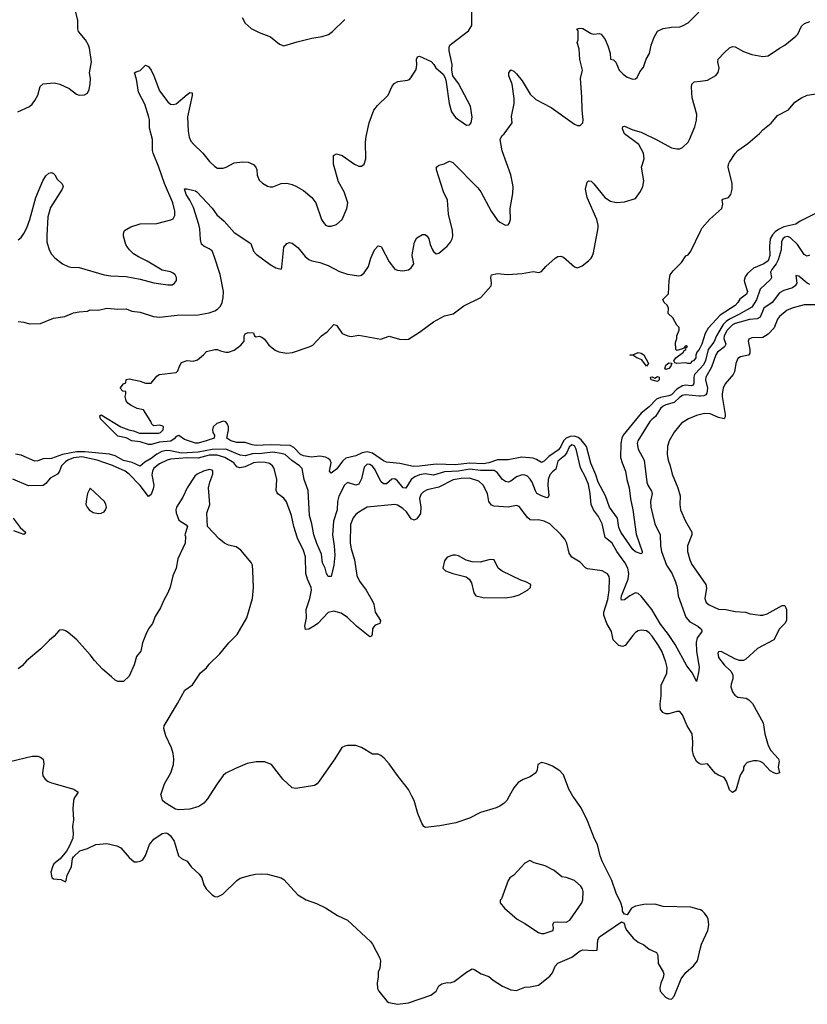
# Model space of a CAD drawing. Header units: inches. Extents: x 1603819 to 1745079, y 385938 to 533966.
# Tile 184 of 256: x 1665080 to 1670772, y 398495 to 405615. Entities that reach past the tile are written whole.
import ezdxf

# ---------------------------------------------------------------- set-up
doc = ezdxf.new("R2010")
doc.units = ezdxf.units.IN
doc.header["$MEASUREMENT"] = 0
for name, color, linetype in [('B6369', 7, 'Continuous'), ('B6379', 7, 'Continuous'), ('B6460', 7, 'Continuous'), ('B6470', 7, 'Continuous')]:
    doc.layers.add(name, color=color, linetype=linetype)

msp = doc.modelspace()

# ---------------------------------------------------------------- linework, layer by layer
at = {"layer": 'B6369', "color": 5, "elevation": 420}
for points in [[(1665483.1, 400000), (1665476.4, 399990), (1665468.1, 399968.1), (1665463.8, 399910), (1665468.5, 399830), (1665462, 399782), (1665466, 399730), (1665463, 399697), (1665439.9, 399640.1), (1665417.3, 399602.7), (1665373.4, 399546.6), (1665326.8, 399510), (1665316, 399490), (1665306, 399450), (1665312.7, 399412.7), (1665323.6, 399403.6), (1665376.9, 399396.9), (1665410, 399382), (1665415.3, 399390), (1665422, 399430), (1665454, 399490), (1665462, 399550), (1665470, 399562), (1665514, 399606), (1665570, 399622.8), (1665630, 399650.6), (1665710, 399658), (1665782.4, 399642.4), (1665810, 399626.8), (1665870, 399558), (1665906.4, 399526.4), (1665930, 399524.7), (1665950, 399531), (1665970, 399541), (1665990, 399571), (1666018.7, 399650), (1666049.8, 399690.2), (1666110, 399730.7), (1666135.9, 399735.9), (1666150, 399730.8), (1666170, 399714), (1666196.2, 399676.2), (1666228.8, 399568.8), (1666250, 399550.4), (1666290.7, 399530), (1666318.8, 399490), (1666377.5, 399437.5), (1666395.3, 399410), (1666410, 399358.8), (1666426.7, 399330), (1666470, 399287.7), (1666490, 399275.5), (1666510, 399272.7), (1666548.3, 399291.7), (1666649.7, 399390.3), (1666673.6, 399406.4), (1666749.7, 399430.3), (1666783.8, 399436.2), (1666830, 399439.5), (1666870, 399435.8), (1666970, 399408.8), (1666990, 399398), (1667090, 399286.7), (1667150, 399251.8), (1667224.5, 399224.5), (1667290, 399193.7), (1667377.1, 399137.1), (1667450, 399103), (1667614.4, 398950), (1667630.4, 398930), (1667682.8, 398830), (1667686.8, 398810), (1667683.6, 398756.4), (1667671.6, 398728.4), (1667671.1, 398691.1), (1667663, 398650), (1667665.5, 398610), (1667674.8, 398590), (1667735.8, 398515.8), (1667747.5, 398507.5), (1667810, 398495.3), (1667890, 398507), (1668050, 398561.6), (1668089, 398590), (1668109.2, 398630), (1668130, 398644), (1668170, 398653.4), (1668190, 398650.7), (1668218.9, 398661.1), (1668310, 398727.3), (1668350, 398750.7), (1668370, 398744.7), (1668415.3, 398715.3), (1668470, 398696), (1668501, 398670), (1668570, 398625.5), (1668630, 398599.1), (1668670, 398594.8), (1668730, 398618.8), (1668770, 398620.7), (1668830, 398633.4), (1668910, 398699.1), (1668930, 398724), (1668949.6, 398770), (1668970, 398792), (1669070, 398836.5), (1669130, 398881.3), (1669150, 398888.7), (1669230, 398883.8), (1669252.1, 398887.9), (1669257.5, 398962.5), (1669270, 398982.8), (1669430, 399092), (1669443.6, 399083.6), (1669450, 399074), (1669454.8, 399050), (1669466.8, 399030), (1669513.8, 398973.8), (1669550, 398944), (1669590, 398924.9), (1669630, 398894), (1669681, 398870), (1669690.6, 398850), (1669694.8, 398790), (1669730.7, 398730.7), (1669734, 398714), (1669730.6, 398690), (1669712.4, 398647.6), (1669704.9, 398615.1), (1669708.7, 398590), (1669746.6, 398546.6), (1669770, 398535.3), (1669790, 398533.7), (1669810, 398554), (1669859.6, 398680.4), (1669895.1, 398724.9), (1669950, 398772.9), (1669977.4, 398810), (1670000, 398903.7)], [(1666449.9, 400000), (1666438.3, 399981.7), (1666410.3, 399949.7), (1666374.4, 399925.6), (1666310, 399907), (1666230, 399902), (1666206, 399906), (1666131.4, 399951.4), (1666112.7, 399970), (1666104.1, 400000)], [(1668616.7, 400000), (1668600.4, 399970), (1668581.6, 399950), (1668550, 399928.2), (1668524.3, 399915.7), (1668410, 399882.2), (1668330, 399841.1), (1668232.1, 399807.9), (1668115.1, 399784.9), (1668013.2, 399773.2), (1668000.1, 399780.1), (1667985.4, 399805.4), (1667956.1, 399876.1), (1667929.6, 399970), (1667914.5, 400000)], [(1670000, 399177.4), (1669990, 399182), (1669930, 399196.9), (1669730, 399203.1), (1669670, 399219.7), (1669590, 399216.3), (1669530, 399204.2), (1669500.7, 399190), (1669470, 399142), (1669450, 399146), (1669437.2, 399170), (1669436, 399190), (1669423, 399230), (1669390, 399298), (1669358, 399390), (1669288.7, 399530), (1669274, 399570), (1669256.4, 399650), (1669233, 399693), (1669183, 399823), (1669136.6, 399916.6), (1669084, 399990), (1669078, 400000)]]:
    msp.add_lwpolyline(points, dxfattribs=at)
at = {"layer": 'B6369', "color": 5, "elevation": 440}
msp.add_lwpolyline([(1668765.4, 399534.6), (1668730, 399515.3), (1668651, 399430), (1668622.8, 399410), (1668610.5, 399389.5), (1668562, 399258), (1668552.7, 399247.3), (1668552, 399230), (1668584.7, 399190), (1668676, 399110), (1668730, 399080.4), (1668830, 399014), (1668850, 399007.6), (1668870, 399007.6), (1668934.5, 399030), (1668936.9, 399050), (1668931.6, 399070), (1668939, 399090), (1668967.2, 399092.8), (1669030, 399089.4), (1669055.8, 399104.2), (1669143.5, 399230), (1669149.7, 399250), (1669151.8, 399310), (1669146.6, 399330), (1669134.5, 399350), (1669089, 399390), (1669030, 399413.2), (1668998, 399418), (1668943.1, 399463.1), (1668876.5, 399496.5), (1668798, 399518)], close=True, dxfattribs=at)
at = {"layer": 'B6379', "color": 5, "elevation": 420}
msp.add_lwpolyline([(1670000, 398903.7), (1670006.3, 398930), (1670053.1, 399030), (1670059.1, 399070), (1670054.3, 399110), (1670048.3, 399128.3), (1670030, 399154.5), (1670011.9, 399171.9), (1670000, 399177.4)], dxfattribs=at)
at = {"layer": 'B6460', "color": 5}
for points, elevation in [([(1665070, 404022.3), (1665090, 404040.3), (1665110, 404068.8), (1665130.8, 404109.2), (1665153.6, 404170), (1665197.3, 404330), (1665247, 404450), (1665270, 404486.4), (1665290, 404506.4), (1665310, 404510.4), (1665323.8, 404503.8), (1665334, 404494), (1665350, 404462.8), (1665387.3, 404427.3), (1665394, 404410), (1665388, 404390), (1665302.5, 404257.5), (1665283.2, 404190), (1665275.6, 404055.6), (1665277.2, 404010), (1665293.8, 403950), (1665310, 403920.4), (1665333.9, 403893.9), (1665388.2, 403850), (1665430, 403830.3), (1665450, 403825.5), (1665510, 403824.4), (1665690, 403769.3), (1665738, 403762), (1665850, 403758), (1665950, 403738.9), (1666050, 403711.8), (1666150, 403696.9), (1666181, 403699), (1666199.6, 403710), (1666212.1, 403730), (1666213.3, 403750), (1666204.2, 403770), (1666190, 403783), (1666170, 403792.2), (1666110, 403803), (1666001.6, 403870), (1665939.7, 403899.7), (1665903, 403923), (1665872.8, 403950), (1665858.3, 403970), (1665847.8, 403990), (1665831.1, 404050), (1665829.7, 404070), (1665838.4, 404090), (1665883, 404117), (1665950, 404139.6), (1666070, 404141.6), (1666173.2, 404166.8), (1666190, 404174.9), (1666200.9, 404199.1), (1666201.4, 404230), (1666187, 404290), (1666125.6, 404430), (1666086.6, 404550), (1666043.6, 404650), (1666039.4, 404670), (1666040.3, 404750), (1666018.3, 404830), (1666018.3, 404890), (1666013.9, 404910), (1665985.5, 405005.5), (1665938.8, 405090), (1665924.6, 405184.6), (1665909.2, 405230), (1665920.9, 405239.1), (1665950, 405247.7), (1665990, 405286.8), (1666010, 405276.3), (1666030, 405250.5), (1666050.2, 405210), (1666090, 405100.3), (1666150, 405020.4), (1666170, 405003.7), (1666190, 405000.8), (1666210, 405006.2), (1666290, 405074.7), (1666310, 405088.4), (1666326.4, 405086.4), (1666326, 405066), (1666292.5, 404912.5), (1666296.9, 404810), (1666305.1, 404765.1), (1666317.6, 404737.6), (1666335.4, 404715.4), (1666403.7, 404650), (1666450.9, 404590.9), (1666490, 404553.1), (1666510, 404541.7), (1666550, 404541.1), (1666572.1, 404547.9), (1666630, 404580.4), (1666690, 404587), (1666730, 404585.3), (1666768.8, 404568.8), (1666786, 404550), (1666793.7, 404530), (1666796.9, 404490), (1666810, 404455.5), (1666833.7, 404433.7), (1666870, 404411.7), (1666890, 404406.5), (1666910, 404407.6), (1666968.7, 404431.3), (1667010, 404434), (1667050, 404423.7), (1667080.7, 404410), (1667130, 404380.4), (1667190, 404330.6), (1667219.3, 404290), (1667260.5, 404170), (1667270, 404154.8), (1667290.4, 404130.4), (1667310, 404122), (1667330, 404121.6), (1667370, 404134), (1667409.8, 404170.2), (1667445.1, 404250), (1667452.4, 404290), (1667424, 404370), (1667383, 404443), (1667347.1, 404570), (1667346.6, 404633.4), (1667370, 404646), (1667410, 404632.4), (1667499.1, 404570), (1667530, 404554.9), (1667550, 404556.3), (1667569.2, 404570), (1667582, 404610), (1667578.4, 404730), (1667583.6, 404770), (1667606.6, 404870), (1667639.5, 404960.5), (1667665.5, 404994.5), (1667742, 405070), (1667769.5, 405130), (1667785.9, 405154.1), (1667812.9, 405167.1), (1667882, 405178), (1667896.4, 405183.6), (1667905.6, 405194.4), (1667944.6, 405255.4), (1667949.7, 405289.7), (1667948, 405330), (1667954.5, 405345.5), (1667970, 405352.4), (1668052.8, 405312.8), (1668072.2, 405292.2), (1668087.3, 405267.3), (1668140.3, 405220.3), (1668154, 405194), (1668162.5, 405162.5), (1668182.6, 405010), (1668199.7, 404950), (1668230, 404908.8), (1668310, 404853.4), (1668330, 404854), (1668343.7, 404870), (1668350.9, 404910), (1668337.2, 404990), (1668250, 405154), (1668209.4, 405210), (1668202, 405250), (1668204.5, 405290), (1668182.9, 405390), (1668184.5, 405415.5), (1668189.2, 405430), (1668200.1, 405439.9), (1668324.2, 405535.8), (1668347.5, 405572.5), (1668349.9, 405770)], 380), ([(1665066.6, 404950), (1665150, 404987.2), (1665170, 405004.2), (1665190, 405030.4), (1665210.8, 405070), (1665228.9, 405131.1), (1665250, 405150.3), (1665330, 405157.6), (1665369.3, 405149.3), (1665437.8, 405117.8), (1665490, 405076.4), (1665510, 405068.7), (1665547.7, 405072.3), (1665570, 405084.9), (1665583, 405110), (1665589.8, 405150), (1665590.8, 405190), (1665585.1, 405230), (1665597.8, 405310), (1665584.8, 405410), (1665578.4, 405430), (1665555.8, 405470), (1665505.3, 405530), (1665500.3, 405550), (1665499.1, 405610), (1665480.4, 405690)], 420), ([(1665070, 403433.7), (1665108.9, 403428.9), (1665150, 403417.1), (1665230, 403419.3), (1665324.1, 403455.9), (1665406, 403470), (1665470, 403494.8), (1665510, 403502.8), (1665570, 403506.8), (1665590, 403517.3), (1665650, 403514), (1665710, 403528.2), (1665790, 403521.3), (1665850, 403523.7), (1665890, 403508.7), (1665950, 403499.6), (1666047.3, 403470), (1666090, 403463.2), (1666218.6, 403478.6), (1666370, 403480.9), (1666450, 403496), (1666490, 403510.2), (1666510, 403522.4), (1666530, 403543.6), (1666542.4, 403570), (1666550, 403606.8), (1666551.7, 403650), (1666528.3, 403771.7), (1666486.3, 403906.3), (1666470, 403943.5), (1666450, 403959.4), (1666410, 403976.8), (1666392.8, 403992.8), (1666385.6, 404025.6), (1666382.5, 404102.5), (1666375, 404135), (1666336.2, 404256.2), (1666309.8, 404309.8), (1666284, 404350), (1666270, 404391), (1666287, 404393), (1666330, 404383.6), (1666350, 404377.8), (1666359.5, 404370), (1666470, 404251.3), (1666505.2, 404205.2), (1666558.1, 404158.1), (1666630, 404076), (1666750, 403996), (1666770, 403941), (1666790, 403918.8), (1666890, 403844), (1666930, 403822), (1666970, 403812), (1666975.5, 403824.5), (1666989.6, 403970), (1667010, 403997.1), (1667030, 404003.1), (1667050, 403998.9), (1667090, 403969.1), (1667143.9, 403903.9), (1667170, 403880.9), (1667190, 403871.6), (1667250, 403858.3), (1667310, 403838.5), (1667390, 403794.7), (1667450, 403774.7), (1667530, 403763.1), (1667550, 403768.4), (1667570, 403783.8), (1667601.3, 403830), (1667618, 403890), (1667643.7, 403950), (1667670, 403980.7), (1667690, 403975.5), (1667694.9, 403970), (1667750, 403864), (1667790, 403810.7), (1667810, 403803), (1667850, 403799.3), (1667890, 403806.7), (1667910, 403820.4), (1667928, 403850), (1667917.4, 403910), (1667918.7, 403930), (1667933.8, 404006.2), (1667950, 404038), (1667990, 404061), (1668010, 404061), (1668024.7, 404050), (1668037.3, 404030), (1668047.3, 403990), (1668063.8, 403950), (1668070, 403938.8), (1668090, 403922.8), (1668110, 403926), (1668170, 403978), (1668193.9, 404006.1), (1668205.1, 404030), (1668209.6, 404050), (1668208, 404090), (1668179.8, 404210), (1668170.8, 404310), (1668143.1, 404370), (1668091.6, 404530), (1668093.2, 404550), (1668110, 404564), (1668146.8, 404573.2), (1668186.8, 404593.2), (1668210, 404582), (1668390, 404399.5), (1668411.4, 404370), (1668486.4, 404230), (1668530, 404168.9), (1668550, 404150.3), (1668590, 404130.4), (1668610, 404130.8), (1668618, 404142), (1668627.6, 404170), (1668625.1, 404250), (1668642.7, 404357.3), (1668646.3, 404410), (1668630, 404493.2), (1668567.5, 404667.5), (1668552.7, 404750), (1668564.8, 404775.2), (1668582, 404790), (1668638, 404870), (1668634.8, 404914.8), (1668653.3, 405010), (1668654, 405046), (1668639.3, 405150), (1668615.6, 405210), (1668616, 405230), (1668630, 405252), (1668650, 405244), (1668670, 405224.4), (1668710, 405173.4), (1668770, 405076), (1668810, 405037.8), (1668921.4, 404981.4), (1669090, 404858.8), (1669110, 404850.8), (1669130, 404851.3), (1669148.7, 404870), (1669152, 404888), (1669144.2, 404964.2), (1669143.3, 405056.7), (1669133, 405190), (1669146, 405250), (1669127, 405327), (1669124, 405404), (1669109, 405450), (1669115.3, 405470), (1669115.3, 405535.3), (1669106, 405550), (1669125.2, 405554.8), (1669150, 405550.6), (1669210, 405516), (1669230, 405511), (1669270, 405514.8), (1669282, 405510), (1669310, 405471.3), (1669330, 405426), (1669346.2, 405373.8), (1669350.7, 405330.7), (1669370, 405325.5), (1669388.9, 405308.9), (1669412.2, 405250), (1669440.5, 405220.5), (1669470, 405199.1), (1669510, 405184), (1669530, 405186.8), (1669542, 405198), (1669561.7, 405238.3), (1669587.8, 405272.2), (1669607.6, 405330), (1669631.6, 405370), (1669643.5, 405430), (1669664.4, 405490), (1669690, 405532.4), (1669730, 405551.6), (1669790, 405561.1), (1669850, 405563.7), (1669870, 405570.4), (1669910, 405593), (1669987.3, 405670)], 360), ([(1666688.4, 405630), (1666710, 405590.3), (1666752.3, 405552.3), (1666810, 405523.6), (1666891.5, 405491.5), (1666958, 405438), (1666990, 405426), (1667084.1, 405455.9), (1667190, 405481.8), (1667266.3, 405493.7), (1667310.8, 405509.2), (1667339.5, 405530), (1667430, 405617.3)], 420), ([(1670000, 403095.8), (1669956.5, 403050), (1669951.5, 403030), (1669952.6, 402987.4), (1669946.5, 402973.5), (1669932, 402968), (1669891.5, 402971.5), (1669870, 402968.2), (1669830, 402942.4), (1669790, 402903.2), (1669770, 402894.2), (1669710, 402883.4), (1669682.5, 402870), (1669630, 402815.7), (1669570.5, 402770), (1669440.3, 402610), (1669431.6, 402590), (1669423.8, 402550), (1669422.6, 402450), (1669433, 402410), (1669458.6, 402350), (1669468.5, 402290), (1669485.6, 402230), (1669493, 402150), (1669511, 402070), (1669534.9, 401894.9), (1669578.4, 401770), (1669578.8, 401761.2), (1669570, 401753.2), (1669530, 401767.6), (1669510, 401784.5), (1669423.6, 401910), (1669410, 401942.9), (1669399, 402010), (1669342.5, 402090), (1669312.9, 402172.9), (1669261.2, 402270), (1669243.9, 402323.9), (1669208.3, 402408.3), (1669176.8, 402530), (1669138.3, 402578.3), (1669115, 402595), (1669090, 402603.9), (1669058, 402602), (1669028.8, 402590), (1669009.8, 402570.2), (1668991.7, 402528.3), (1668974.8, 402505.2), (1668903.5, 402456.5), (1668870, 402422.3), (1668850, 402412.9), (1668814.9, 402434.9), (1668790, 402444.5), (1668709.4, 402450.6), (1668610, 402431.9), (1668532.4, 402432.4), (1668470, 402409.7), (1668430, 402402.6), (1668330, 402409.5), (1668230, 402395.3), (1668090, 402401.2), (1667970, 402385.5), (1667924.8, 402384.8), (1667827.1, 402407.1), (1667730, 402414.7), (1667710, 402424.3), (1667630, 402480.9), (1667590, 402491.2), (1667556.1, 402483.9), (1667510, 402462.1), (1667436, 402444), (1667415.1, 402424.9), (1667370, 402365.8), (1667330, 402336.9), (1667318.9, 402350), (1667329.8, 402410), (1667324.2, 402430), (1667310, 402442.8), (1667290, 402451.7), (1667250, 402458.8), (1667187.6, 402452.4), (1667130, 402462.1), (1667110, 402471.3), (1667060.6, 402520.6), (1667035, 402535), (1666890, 402539.9), (1666790, 402536.6), (1666760.9, 402540.9), (1666710, 402558.3), (1666650, 402558.2), (1666606.9, 402570), (1666576.9, 402590), (1666589.8, 402650), (1666588.7, 402670), (1666582.3, 402690), (1666570, 402706.3), (1666551.9, 402711.9), (1666504.6, 402695.4), (1666478.9, 402670), (1666473.7, 402650), (1666476.4, 402630), (1666487.3, 402610), (1666486, 402590), (1666426.8, 402570), (1666370, 402553.5), (1666350, 402553.7), (1666270, 402580.5), (1666230, 402609.4), (1666210, 402600.9), (1666196, 402584), (1666171.4, 402568.6), (1666090, 402559.4), (1666030, 402542.3), (1666010, 402542.2), (1665950, 402561.5), (1665890, 402569.7), (1665850, 402591.8), (1665790, 402604.5), (1665663.6, 402730), (1665659.3, 402750), (1665670, 402757.1), (1665811, 402670), (1665868.6, 402648.6), (1665903.1, 402643.1), (1665945.8, 402625.8), (1666086.3, 402626.3), (1666097, 402630), (1666118, 402650), (1666119.3, 402670), (1666115.3, 402675.3), (1666090, 402683.7), (1666050, 402679), (1666043.2, 402683.2), (1666035.3, 402690), (1666028.7, 402710), (1665974.6, 402794.6), (1665930, 402804), (1665884.7, 402824.7), (1665862, 402842), (1665850, 402858), (1665842, 402890), (1665848, 402910), (1665846, 402926), (1665826, 402930), (1665806, 402950), (1665830, 402982), (1665846, 402990), (1665850, 403014), (1665870, 403018), (1665950, 403002), (1665990, 402986.8), (1666030, 402986.8), (1666070, 403038), (1666088, 403050), (1666210, 403064.7), (1666224, 403076), (1666234, 403110), (1666250, 403136), (1666289.3, 403150.7), (1666334, 403146), (1666364.7, 403155.3), (1666409.3, 403190.7), (1666430, 403214.8), (1666490, 403231), (1666510, 403230.8), (1666530, 403221), (1666570, 403211.3), (1666590, 403211.3), (1666630, 403226), (1666677.5, 403262.5), (1666702, 403290), (1666701.2, 403330), (1666710, 403344.7), (1666730, 403354), (1666770, 403351.3), (1666778, 403330), (1666790, 403321), (1666810, 403326), (1666830, 403319.1), (1666850, 403304.9), (1666881.5, 403261.5), (1666926, 403226), (1666953.2, 403213.2), (1667010, 403204.7), (1667051.5, 403208.5), (1667171.1, 403248.9), (1667197.3, 403262.8), (1667261.2, 403330), (1667302.6, 403357.4), (1667350, 403410.7), (1667370, 403406.8), (1667410, 403347.2), (1667451.6, 403328.4), (1667474.9, 403325.1), (1667530, 403333.4), (1667690, 403304.7), (1667750, 403326), (1667825.5, 403305.5), (1667870, 403302), (1667890, 403304.9), (1667970, 403356.3), (1668069.8, 403430.2), (1668150, 403473.4), (1668211.7, 403488.3), (1668290, 403546.4), (1668412.7, 403607.3), (1668486.6, 403690), (1668489.5, 403710), (1668483.7, 403750), (1668490, 403770.7), (1668530, 403780.5), (1668606.8, 403773.2), (1668710, 403779.3), (1668790, 403793.4), (1668831.9, 403788.1), (1668850, 403794.8), (1668881.2, 403830), (1668950, 403890.6), (1668970, 403903), (1668990, 403905.5), (1669010, 403899.1), (1669090, 403827.3), (1669110, 403822), (1669145.4, 403834.6), (1669190, 403870.7), (1669209.3, 403890), (1669216.1, 403903.9), (1669225.6, 403930), (1669260.3, 404110), (1669260.3, 404130), (1669250.7, 404170), (1669180.7, 404330), (1669169.8, 404390.2), (1669180.8, 404439.2), (1669190, 404450.8), (1669210, 404446.4), (1669230, 404428.4), (1669309.4, 404329.4), (1669350, 404303.2), (1669390, 404294.4), (1669450, 404298.9), (1669530, 404323), (1669566.1, 404373.9), (1669582.6, 404410), (1669589.7, 404450), (1669573, 404550), (1669591.9, 404610), (1669588.7, 404650), (1669553.1, 404713.1), (1669449.8, 404790), (1669435.1, 404824.9), (1669438, 404842), (1669450, 404846), (1669510, 404817.8), (1669570, 404800.9), (1669690, 404743.1), (1669790, 404688.4), (1669830, 404680.5), (1669850, 404682), (1669869.5, 404690.5), (1669909.6, 404730.4), (1669920.9, 404750), (1669958.6, 404841.4), (1669971.2, 404888.8), (1669973.5, 404930), (1669938.7, 405050), (1669933.8, 405126.2), (1669937.2, 405150), (1669955.1, 405164.9), (1670000, 405170.8)], 340), ([(1670000, 403248.9), (1669990, 403229.7), (1669974, 403210), (1669966.8, 403190), (1669966, 403170), (1669950, 403149.3), (1669935.3, 403144.7), (1669930.7, 403130), (1669908.7, 403128.7), (1669894.6, 403134.6), (1669829.4, 403129.4), (1669814.6, 403134.6), (1669808, 403148), (1669821.2, 403170), (1669877.2, 403210), (1669880.2, 403219.8), (1669894, 403230), (1669896.4, 403243.6), (1669906, 403250), (1669896.4, 403256.4), (1669890, 403255.3), (1669879.8, 403240.2), (1669870, 403235.3), (1669830, 403224), (1669822, 403230), (1669820.2, 403279.8), (1669828, 403310), (1669828, 403330), (1669846, 403370), (1669846, 403390), (1669830, 403406), (1669800.4, 403460.4), (1669766, 403490), (1669768, 403530), (1669758, 403550), (1669738, 403570), (1669728.4, 403591.6), (1669768, 403632), (1669773.2, 403730), (1669780.9, 403770), (1669801.7, 403798.3), (1669861.5, 403858.5), (1669893.2, 403906.8), (1669910, 403916), (1669930, 403941), (1670000, 404085.3)], 320), ([(1670000, 402893.3), (1669990, 402892.5), (1669890, 402901.9), (1669870, 402898.7), (1669850, 402886.8), (1669810, 402846.4), (1669750, 402830.9), (1669730, 402821.2), (1669710, 402803.5), (1669675.1, 402744.9), (1669650, 402727.7), (1669634.7, 402710), (1669547.4, 402570), (1669543, 402550), (1669550, 402510.4), (1669592.1, 402430), (1669611.9, 402270), (1669618.2, 402250), (1669646.9, 402206.9), (1669650.2, 402190), (1669639.4, 402130), (1669640.5, 402090), (1669670.2, 401970), (1669709.3, 401889.3), (1669711, 401810), (1669718.2, 401770), (1669755.1, 401670), (1669792.1, 401612.1), (1669819.4, 401550), (1669831.1, 401510), (1669839, 401450), (1669894.1, 401294.1), (1669922.2, 401262.2), (1669980.5, 401230), (1670000, 401212.9)], 360), ([(1670000, 402761.1), (1669970, 402753.7), (1669912, 402728), (1669863.5, 402696.5), (1669810, 402631.6), (1669772.6, 402570), (1669761.3, 402530), (1669759.7, 402470), (1669765.8, 402430), (1669781.1, 402390), (1669794, 402330), (1669836.2, 402230), (1669852, 402172.1), (1669850.2, 402110), (1669854.9, 402070), (1669891.3, 401990), (1669936.9, 401910), (1669937.6, 401890), (1669906, 401810), (1669905.2, 401770), (1669922.3, 401710), (1669936.8, 401676.8), (1670000, 401585.5)], 380), ([(1670000, 401176.8), (1669975.2, 401144.8), (1669968.1, 401111.9), (1669971.3, 401050), (1669990.2, 400929.8), (1669986.4, 400893.6), (1669970, 400828.7), (1669941.6, 400890), (1669902, 400942), (1669817.3, 401097.3), (1669767.5, 401170), (1669710, 401243), (1669649.3, 401350), (1669570, 401447), (1669550, 401465), (1669530, 401469.8), (1669490, 401449), (1669450, 401419.3), (1669430, 401417.6), (1669426, 401430), (1669427.9, 401450), (1669476.7, 401570), (1669480.8, 401610), (1669474.4, 401650), (1669453.3, 401690), (1669395, 401770), (1669360.7, 401830), (1669310.5, 401870.5), (1669288.6, 401968.6), (1669261.7, 402021.7), (1669227.3, 402070), (1669209.9, 402109.9), (1669202.5, 402190), (1669190, 402253.3), (1669170, 402307.4), (1669133.9, 402373.9), (1669100.2, 402510), (1669090, 402533), (1669070, 402541.3), (1669050, 402523.5), (1669034.4, 402485.7), (1669018.2, 402461.8), (1668970, 402422.7), (1668955, 402365), (1668930, 402346.6), (1668910, 402323.1), (1668900.1, 402290), (1668895.5, 402250), (1668904.9, 402175.1), (1668898, 402162), (1668890, 402158.5), (1668850, 402171.5), (1668818.2, 402190), (1668807.3, 402207.3), (1668784.5, 402270), (1668770, 402293.7), (1668750, 402314.7), (1668730, 402322.8), (1668710, 402322.9), (1668670.7, 402309.3), (1668630, 402277.2), (1668610, 402269.8), (1668590, 402275.2), (1668570, 402289.9), (1668530, 402340.7), (1668510, 402355), (1668410, 402355.6), (1668330, 402365.9), (1668250, 402350), (1668150, 402345.5), (1668070, 402321.2), (1668010, 402330.2), (1667970, 402324), (1667934.5, 402310), (1667909.1, 402290.9), (1667870, 402228), (1667851.1, 402228.9), (1667810, 402280.2), (1667790, 402295.2), (1667770, 402291.6), (1667730, 402258.9), (1667710, 402258.4), (1667690, 402276.8), (1667650, 402361.1), (1667630, 402387.1), (1667610, 402399.3), (1667590, 402401.5), (1667570, 402379.6), (1667550, 402295.1), (1667530, 402257.6), (1667510, 402248.2), (1667450, 402269.5), (1667426.4, 402250), (1667385.6, 402170), (1667377, 402130), (1667373.9, 402070), (1667346.9, 401990), (1667341.6, 401890), (1667353.6, 401810), (1667357.2, 401742.8), (1667350.2, 401670), (1667330, 401589.2), (1667309.4, 401590), (1667297.6, 401610), (1667286.6, 401650), (1667267.2, 401687.2), (1667261.6, 401750), (1667227.4, 401827.4), (1667206, 401890), (1667191.1, 401970), (1667173.3, 402030), (1667164.9, 402210), (1667135.5, 402290), (1667122.4, 402370), (1667103.1, 402390), (1667046.8, 402426.8), (1666998.4, 402470), (1666970, 402479.4), (1666910, 402488.3), (1666830, 402477.7), (1666763.6, 402476.4), (1666710, 402460.7), (1666672.6, 402467.4), (1666569.2, 402509.2), (1666470, 402506.8), (1666370, 402487.8), (1666250, 402481.4), (1666170, 402498), (1666141.1, 402498.9), (1666107.9, 402492.1), (1666070, 402473.2), (1666030, 402441.9), (1665984.3, 402415.7), (1665950, 402386.2), (1665893.4, 402413.4), (1665830, 402427.7), (1665770, 402462.3), (1665730, 402474.4), (1665550, 402491.4), (1665490, 402490.6), (1665388.3, 402471.7), (1665310, 402442.6), (1665250, 402439.9), (1665210, 402424.4), (1665190, 402422.8), (1665090, 402466.9), (1665050, 402473.2)], 360), ([(1670000, 400232.9), (1669990, 400236.2), (1669970, 400252.3), (1669950, 400297.2), (1669942, 400330), (1669945, 400390), (1669939.1, 400450), (1669903.7, 400510), (1669870, 400589.5), (1669860.6, 400600.6), (1669850, 400611.5), (1669830, 400613.3), (1669770, 400596.9), (1669750, 400596.2), (1669726.6, 400606.6), (1669711.8, 400630), (1669707.4, 400667.4), (1669715.2, 400724.8), (1669716.3, 400803.7), (1669756.5, 400890), (1669758.3, 400930), (1669749.9, 400970), (1669723, 401043), (1669696.8, 401090), (1669650, 401157.7), (1669630, 401181.1), (1669610, 401195.1), (1669570, 401199.7), (1669550, 401196.3), (1669530, 401184), (1669510, 401163.1), (1669455.2, 401090), (1669436.7, 401083.3), (1669409.9, 401090), (1669367.7, 401130), (1669357.8, 401190), (1669323.2, 401250), (1669302, 401310), (1669302.3, 401330), (1669330, 401423), (1669340.8, 401490), (1669343.1, 401570), (1669339.7, 401590), (1669328.6, 401608.6), (1669290, 401629.7), (1669183.9, 401643.9), (1669170, 401651.6), (1669130, 401691.8), (1669070, 401729.6), (1669050, 401757.2), (1669032.9, 401830), (1669018.4, 401858.4), (1668991.6, 401891.6), (1668909.9, 401969.9), (1668870, 401988.9), (1668830, 401999.3), (1668790, 401995.1), (1668770, 401999.2), (1668750, 402016), (1668690, 402095.1), (1668670, 402102.7), (1668610, 402090.7), (1668510, 402097.2), (1668490, 402103.9), (1668470.8, 402130), (1668459.8, 402190), (1668429.9, 402249.9), (1668397.2, 402277.2), (1668330, 402299.7), (1668270, 402297.6), (1668211.9, 402288.1), (1668110, 402234.1), (1668024.6, 402215.4), (1667997.9, 402202.1), (1667978.3, 402181.7), (1667970, 402154), (1667979.9, 402090), (1667975.6, 402044.4), (1667950, 402005.8), (1667930, 401995.8), (1667910, 402005.6), (1667875.4, 402055.4), (1667850, 402081.1), (1667810, 402104.7), (1667790, 402109.9), (1667590, 402089.8), (1667530, 402053.5), (1667510, 402037.3), (1667490, 402012.5), (1667470, 401964), (1667469.1, 401830), (1667475.1, 401790), (1667500.4, 401710), (1667515.4, 401595.4), (1667535.3, 401555.3), (1667582.7, 401490), (1667630.3, 401410), (1667638.7, 401390), (1667647.7, 401330), (1667688, 401270), (1667682.8, 401250), (1667650, 401236.2), (1667637.2, 401222.8), (1667630.3, 401209.7), (1667628.2, 401170), (1667622.5, 401157.5), (1667610, 401151.8), (1667513.8, 401230), (1667450, 401293.1), (1667402.6, 401322.6), (1667350, 401338.7), (1667310, 401328.5), (1667234.5, 401250), (1667210, 401231.3), (1667170, 401208.9), (1667145.2, 401205.2), (1667140.3, 401230), (1667152.5, 401290), (1667150.7, 401350), (1667177.9, 401430), (1667188.4, 401490), (1667187.3, 401510), (1667159.9, 401570), (1667148.3, 401610), (1667144.7, 401730), (1667130, 401777.6), (1667087.2, 401867.2), (1667061.3, 401950), (1667044.5, 402030), (1667007.9, 402127.9), (1666990, 402154.5), (1666945.7, 402185.7), (1666937.6, 402197.6), (1666934, 402210), (1666937.5, 402290), (1666918, 402370), (1666906.2, 402390), (1666884.9, 402404.9), (1666853.1, 402413.1), (1666810, 402415.8), (1666770, 402411.8), (1666710, 402383), (1666670, 402374.5), (1666650, 402382.7), (1666628.1, 402410), (1666561.3, 402450), (1666507.2, 402467.2), (1666450, 402465.1), (1666370, 402445.3), (1666290, 402446.8), (1666170, 402437.5), (1666144.9, 402430), (1666090, 402403.1), (1666050, 402371.2), (1666038.8, 402350), (1666035.4, 402324.6), (1666048.3, 402250), (1666045.9, 402230), (1666030, 402181), (1666010, 402166.8), (1665950, 402247.3), (1665870.6, 402330), (1665841.4, 402350), (1665750, 402390.4), (1665638.8, 402430), (1665530, 402453), (1665470, 402445.8), (1665427.4, 402430), (1665410, 402418.5), (1665383.1, 402390), (1665366.6, 402350), (1665352.1, 402327.9), (1665299.8, 402300.2), (1665270, 402261.1), (1665250, 402248), (1665144.6, 402244.6), (1665030, 402292.7)], 380), ([(1666104.1, 400000), (1666101.2, 400010), (1666104, 400024), (1666126, 400090), (1666172.3, 400170), (1666192.3, 400230), (1666195.1, 400270), (1666189.4, 400310), (1666177, 400350), (1666137.1, 400437.1), (1666122.4, 400490), (1666123.6, 400510), (1666220.9, 400670), (1666273.6, 400766.4), (1666330, 400806), (1666387.1, 400892.9), (1666430, 400927.3), (1666450, 400954), (1666526.6, 401030), (1666592.3, 401110), (1666651, 401169), (1666721.6, 401290), (1666762.9, 401430), (1666769.4, 401510), (1666766, 401630), (1666762.7, 401670), (1666752.7, 401690), (1666679.3, 401779.3), (1666643.9, 401803.9), (1666590, 401816), (1666559, 401830), (1666521.5, 401861.5), (1666438, 401950), (1666433.6, 402046.4), (1666455.1, 402110), (1666445.6, 402230), (1666453, 402270), (1666475.4, 402330), (1666475, 402350), (1666470, 402356.8), (1666450, 402362.3), (1666407.4, 402350), (1666362, 402330), (1666345.4, 402314.6), (1666290.3, 402230), (1666258, 402162), (1666213.7, 402090), (1666208.9, 402070), (1666210.4, 402050), (1666230, 401996), (1666283.6, 401963.6), (1666292, 401950), (1666274, 401890), (1666278, 401878), (1666274.8, 401830), (1666222.8, 401717.2), (1666210.5, 401650), (1666186.6, 401593.4), (1666167.1, 401512.9), (1666150.7, 401470), (1666121.1, 401418.9), (1666098.5, 401361.5), (1666059.8, 401300.2), (1666038.8, 401250), (1666011, 401210), (1665991.3, 401170), (1665966.8, 401110), (1665954.8, 401050), (1665924, 401010), (1665907.7, 400950), (1665872.3, 400867.7), (1665830.4, 400829.6), (1665789.7, 400829.7), (1665770, 400839.5), (1665742.5, 400862.5), (1665678.7, 400918.7), (1665620.3, 400980.3), (1665590, 401022), (1665492, 401130), (1665430, 401184.5), (1665410, 401197), (1665390, 401202.7), (1665370, 401201.2), (1665363.4, 401196.6), (1665330, 401157.2), (1665292.8, 401127.2), (1665233.8, 401066.2), (1665130, 400979.3), (1665096.9, 400943.1), (1665070, 400922)], 420), ([(1665032.3, 402010), (1665083.5, 401943.6), (1665121.3, 401910), (1665119.5, 401900.5), (1665110, 401891.5), (1665038.5, 401918.5)], 380), ([(1667914.5, 400000), (1667889.7, 400049.6), (1667809.6, 400149.6), (1667750, 400235.3), (1667714.8, 400274.8), (1667690, 400295.3), (1667670, 400304), (1667630, 400305.2), (1667550, 400353.2), (1667510, 400366), (1667450, 400366.6), (1667430, 400362.7), (1667408.4, 400351.6), (1667357.1, 400270), (1667245.2, 400110), (1667228.7, 400090), (1667210, 400078.2), (1667076.6, 400056.6), (1667050, 400059.5), (1666982.8, 400122.8), (1666899, 400230), (1666849.2, 400249.2), (1666790, 400249.4), (1666722.8, 400237.2), (1666638.5, 400201.5), (1666570, 400166), (1666550, 400149.2), (1666507.3, 400090), (1666449.9, 400000)], 420), ([(1664827.7, 400000), (1664831.6, 400090), (1664842, 400110), (1664910, 400188), (1665010, 400252), (1665170, 400289), (1665210, 400289), (1665230, 400283.6), (1665250, 400267.3), (1665254.2, 400234.2), (1665244.3, 400170), (1665248.3, 400148.3), (1665263.4, 400123.4), (1665286.8, 400106.8), (1665310, 400097.8), (1665470.8, 400050.8), (1665503, 400030), (1665483.1, 400000)], 420), ([(1669078, 400000), (1669048, 400050), (1669010, 400154), (1668982.7, 400182.7), (1668930, 400217), (1668890, 400235.1), (1668850, 400244), (1668824.7, 400230), (1668818.8, 400190), (1668810, 400169), (1668770, 400141.2), (1668718.5, 400121.5), (1668681.7, 400098.3), (1668650, 400061.2), (1668616.7, 400000)], 420)]:
    msp.add_lwpolyline(points, dxfattribs=dict(at, elevation=elevation))
for points, elevation in [([(1669610, 403109), (1669575.1, 403155.1), (1669539, 403170), (1669510, 403188.7), (1669488.7, 403190), (1669510, 403190.6), (1669550, 403207.7), (1669570, 403203.8), (1669590, 403192.7), (1669624.7, 403130)], 320), ([(1669750, 403085.2), (1669742, 403090), (1669750, 403116), (1669770, 403133.4), (1669792, 403132), (1669786, 403110), (1669770, 403094)], 320), ([(1669690, 402999), (1669644, 403010), (1669638, 403030), (1669650, 403033.4), (1669670, 403022), (1669690, 403034), (1669702, 403030), (1669701, 403010)], 320), ([(1665590, 402228.7), (1665570.8, 402190), (1665562, 402150), (1665558.8, 402110), (1665566.8, 402090), (1665581, 402070), (1665610, 402050.8), (1665650, 402044.9), (1665670, 402047.3), (1665690, 402056), (1665701.2, 402070), (1665706.6, 402090), (1665703.7, 402110), (1665692, 402130)], 420), ([(1668230, 401744), (1668210, 401744), (1668170, 401729), (1668150, 401702), (1668138.8, 401650), (1668156, 401630), (1668211.3, 401610), (1668306.6, 401586.6), (1668328.8, 401568.8), (1668343.9, 401543.9), (1668361.6, 401470), (1668376, 401450), (1668430, 401438), (1668590, 401435.5), (1668650, 401444.9), (1668690, 401457.3), (1668749.6, 401490.4), (1668772.3, 401510), (1668772.7, 401530), (1668737.2, 401550), (1668701.7, 401561.7), (1668566.3, 401626.3), (1668538.9, 401650), (1668510, 401709), (1668492.3, 401712.3), (1668470, 401709.4), (1668408, 401692), (1668350, 401694), (1668307.2, 401707.2), (1668250, 401737.2)], 420)]:
    msp.add_lwpolyline(points, close=True, dxfattribs=dict(at, elevation=elevation))
at = {"layer": 'B6470', "color": 5}
for points, elevation in [([(1670000, 405170.8), (1670050, 405177.3), (1670110, 405210.8), (1670127.3, 405232.7), (1670134.9, 405265.1), (1670125.4, 405310), (1670128.4, 405330), (1670170, 405375.6), (1670210, 405412.7), (1670230, 405421.6), (1670250, 405418.4), (1670310, 405384.9), (1670370, 405363.8), (1670450, 405348), (1670490, 405353.4), (1670570.9, 405409.1), (1670610, 405430.4), (1670690, 405494.9), (1670703.6, 405510), (1670730, 405567.3), (1670751.2, 405588.8), (1670790, 405603.1)], 340), ([(1670000, 404085.3), (1670012, 404110), (1670067.3, 404172.7), (1670153.6, 404250), (1670162, 404282), (1670155.3, 404310), (1670162, 404318), (1670202, 404330), (1670219, 404350), (1670229.2, 404390), (1670229, 404430), (1670199.3, 404550), (1670202, 404570), (1670210, 404586), (1670250, 404647.7), (1670270, 404668.2), (1670341.2, 404718.8), (1670426.7, 404793.3), (1670450, 404818.8), (1670510, 404866), (1670557, 404923), (1670636.2, 404963.8), (1670680.6, 405019.4), (1670729.4, 405050), (1670770, 405068.8), (1670850, 405080.3)], 320), ([(1670840.4, 404219.6), (1670721.1, 404158.9), (1670690, 404137.5), (1670603.2, 404116.8), (1670562.6, 404097.4), (1670539.7, 404080.3), (1670519.5, 404060.5), (1670503.1, 404030), (1670498.4, 403978.4), (1670502.1, 403910), (1670490, 403872.2), (1670457.4, 403850), (1670381.7, 403818.3), (1670339.6, 403780.4), (1670323.1, 403756.9), (1670316.6, 403730), (1670318.3, 403718.3), (1670340.2, 403650), (1670332.9, 403630), (1670285.2, 403594.7), (1670270.2, 403570), (1670250, 403548.8), (1670142.4, 403477.6), (1670054.8, 403385.2), (1670034.4, 403345.6), (1670010, 403268.2), (1670000, 403248.9)], 320), ([(1670786.7, 403913.3), (1670770, 403906.4), (1670750, 403917.4), (1670701.9, 403990), (1670650, 404038.8), (1670630, 404047.4), (1670610, 404042.3), (1670595.9, 404030), (1670585.9, 404010), (1670582, 403950), (1670560.7, 403879.3), (1670546.2, 403850), (1670514.6, 403810), (1670505.3, 403790), (1670512.4, 403750), (1670504.6, 403735.4), (1670430, 403667.1), (1670405.6, 403590), (1670370, 403535.6), (1670277.3, 403482.7), (1670209.4, 403450.6), (1670186, 403434), (1670163.5, 403410), (1670114.4, 403330), (1670097.3, 403282.7), (1670055.7, 403230), (1670035.2, 403150), (1670021.5, 403118.5), (1670000, 403095.8)], 340), ([(1670790, 403699.8), (1670770, 403709.7), (1670710, 403760.9), (1670690, 403766), (1670694.9, 403710), (1670684.9, 403690), (1670663.8, 403676.2), (1670602, 403658), (1670570, 403640.3), (1670516.8, 403570), (1670457.6, 403530), (1670430, 403464.6), (1670410, 403452.7), (1670353.3, 403446.7), (1670250, 403418.3), (1670230, 403408.2), (1670192.9, 403370), (1670171.6, 403330), (1670169, 403310), (1670181.8, 403270), (1670172.4, 403250), (1670123.3, 403210), (1670110, 403192.3), (1670078.5, 403101.5), (1670039.1, 403030), (1670037.2, 403010), (1670050.4, 402950), (1670045.9, 402914.1), (1670037.6, 402902.4), (1670024.7, 402895.3), (1670000, 402893.3)], 360), ([(1670850, 403554.5), (1670750, 403552.9), (1670668.5, 403531.5), (1670626.3, 403513.7), (1670570.1, 403469.9), (1670556.3, 403450), (1670531.9, 403388.1), (1670490, 403340.3), (1670450, 403317.8), (1670370, 403313.7), (1670350, 403305.2), (1670343.7, 403290), (1670356.5, 403230), (1670356.4, 403203.6), (1670347.3, 403190), (1670290, 403177.2), (1670270, 403164.5), (1670255.8, 403130), (1670245.2, 403070), (1670235.2, 403050), (1670178.8, 402981.2), (1670164.2, 402950), (1670156.2, 402910), (1670157.5, 402890), (1670178.9, 402761.1), (1670177.5, 402742.5), (1670170.2, 402729.8), (1670130, 402737.8), (1670070, 402764.2), (1670030, 402768.5), (1670000, 402761.1)], 380), ([(1670000, 401585.5), (1670038.5, 401530), (1670044, 401504), (1670032.4, 401430), (1670042, 401402), (1670063.3, 401383.3), (1670130, 401353.4), (1670182, 401350), (1670250, 401334.7), (1670324.7, 401330), (1670359, 401319), (1670430, 401308.5), (1670450, 401308.4), (1670482.3, 401317.8), (1670590, 401379.5), (1670610, 401379.1), (1670621.3, 401350), (1670621.6, 401270), (1670610, 401249.4), (1670570.5, 401209.5), (1670530.5, 401130), (1670412.3, 401067.7), (1670328.6, 400991.4), (1670310, 400980.9), (1670281.2, 400981.2), (1670251.7, 400991.7), (1670150, 401046), (1670130, 401044), (1670125.3, 401034.7), (1670130, 401004), (1670170, 400950.8), (1670220.7, 400900.7), (1670234.4, 400874.4), (1670234, 400850), (1670220.5, 400810), (1670219.1, 400790), (1670230, 400756), (1670248, 400730), (1670270, 400715.5), (1670330, 400708), (1670350, 400696.3), (1670374.9, 400670), (1670452.4, 400530), (1670465.5, 400450), (1670490, 400366.8), (1670508.5, 400330), (1670563.8, 400270), (1670568.2, 400250), (1670561.7, 400210), (1670570.3, 400169.7), (1670550, 400162.4), (1670530, 400168.4), (1670504.5, 400184.5), (1670450, 400240.7), (1670430, 400252), (1670410, 400257), (1670383.4, 400256.6), (1670336, 400244), (1670316.9, 400223.1), (1670311.3, 400210), (1670311.3, 400190), (1670287.7, 400152.3), (1670258, 400050), (1670250, 400039.3), (1670230, 400026.6), (1670210, 400046), (1670188.9, 400108.9), (1670170, 400136.2), (1670130, 400151.8), (1670106.9, 400166.9), (1670050, 400234), (1670010, 400229.6), (1670000, 400232.9)], 380), ([(1670000, 401212.9), (1670006.9, 401206.9), (1670010.2, 401190), (1670000, 401176.8)], 360)]:
    msp.add_lwpolyline(points, dxfattribs=dict(at, elevation=elevation))

doc.saveas('drawing.dxf')
